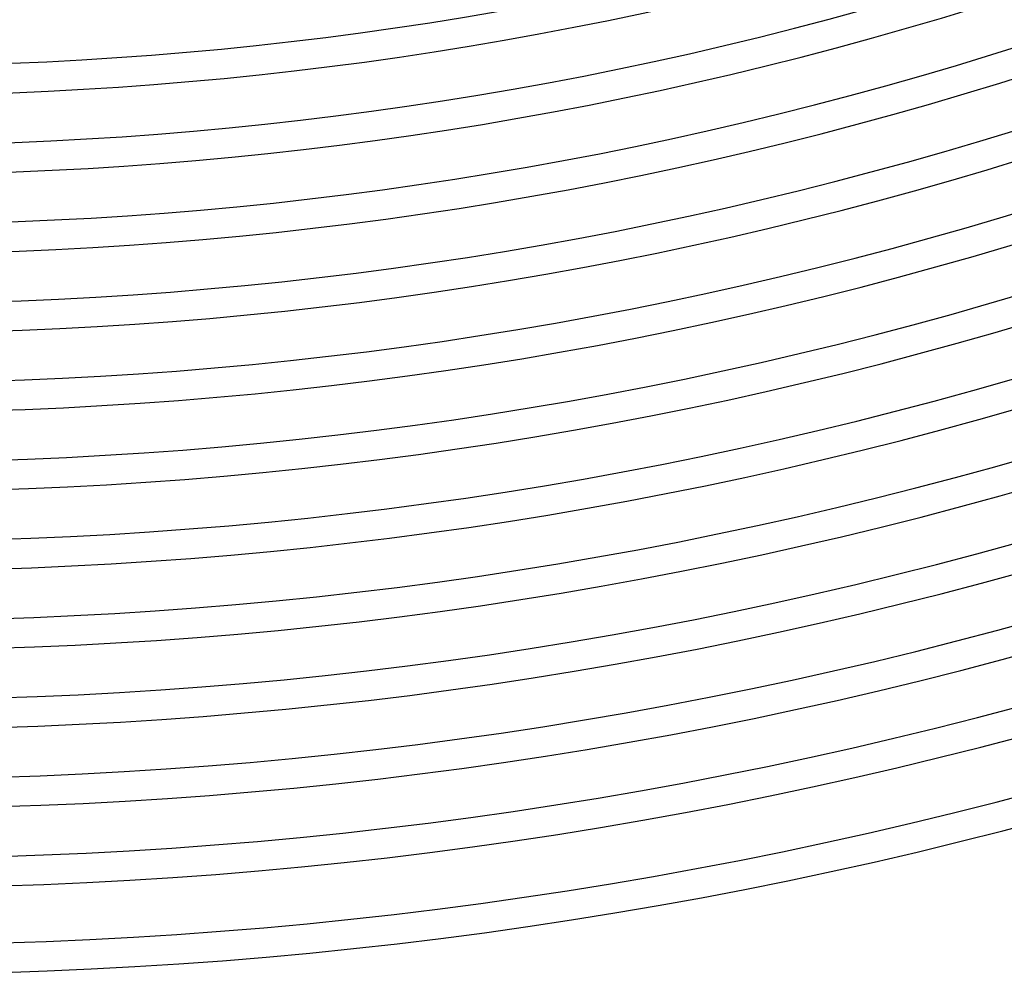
# Model space of a CAD drawing. Header units: millimetres. Extents: x -660 to 660, y -630 to 630.
# Tile 47 of 125: x 20 to 154, y -615 to -485. Entities that reach past the tile are written whole.
import ezdxf

# ---------------------------------------------------------------- set-up
doc = ezdxf.new("R2010")
doc.units = ezdxf.units.MM
doc.layers.add('THICK', color=7, linetype='Continuous')

msp = doc.modelspace()

# ---------------------------------------------------------------- linework, layer by layer
at = {"layer": 'THICK'}
for radius, start, end in [(491.75, 252.2249, 287.7751), (495.75, 252.2312, 287.7689), (502.5, 252.2167, 287.7833), (506.5, 252.2262, 287.7737), (513.25, 252.2082, 287.7917), (517.25, 252.2215, 287.7784), (524, 252.1995, 287.8006), (528, 252.217, 287.783), (534.75, 252.1903, 287.8097), (538.75, 252.2127, 287.7873), (545.5, 252.1808, 287.8192), (549.5, 252.2085, 287.7914), (556.25, 252.1709, 287.8291), (560.25, 252.2045, 287.7955), (567, 252.1604, 287.8396), (571, 252.2007, 287.7993), (577.75, 252.1494, 287.85058), (581.75, 252.19696, 287.80302), (588.5, 252.13766, 287.86232), (592.5, 252.19341, 287.80657), (599.25, 252.125, 287.87498), (603.25, 252.18997, 287.81007), (611, 252.17404, 287.826), (615, 252.18607, 287.81391)]:
    msp.add_arc((0, 0), radius, start, end, dxfattribs=at)

doc.saveas('drawing.dxf')
